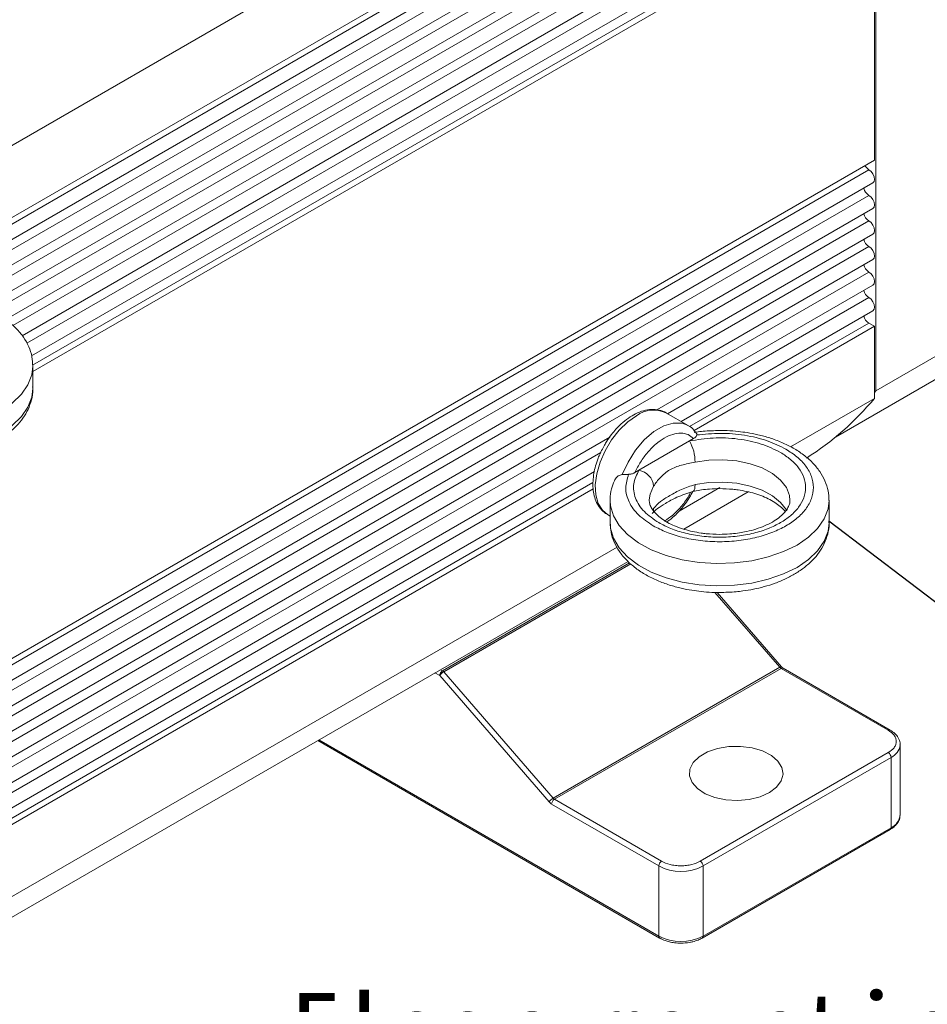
# Model space of a CAD drawing. Header units: inches. Extents: x -145 to 8431, y -8689 to -4411.
# Tile 10 of 14: x 1976 to 2073, y -8483 to -8378. Entities that reach past the tile are written whole.
import ezdxf

# ---------------------------------------------------------------- set-up
doc = ezdxf.new("R2010")
doc.units = ezdxf.units.IN
doc.header["$MEASUREMENT"] = 0
doc.layers.add('尺寸线', color=7, linetype='Continuous')

msp = doc.modelspace()

# ---------------------------------------------------------------- linework, layer by layer
at = {"color": 7, "linetype": 'Continuous', "lineweight": 15}
for p, q in [((1943.484, -8409.5965), (2067.2277, -8338.1608)), ((2067.375, -8417.3617), (2067.375, -8339.1372)), ((2067.2277, -8345.843), (1962.1088, -8406.5269)), ((1964.7218, -8407.3416), (2067.055, -8348.2659)), ((1969.0499, -8407.5649), (2067.055, -8350.9877)), ((1972.2177, -8408.4579), (2067.055, -8353.7095)), ((1974.6496, -8409.7758), (2067.055, -8356.4313)), ((1976.4039, -8411.4849), (2067.055, -8359.1531)), ((1977.4101, -8413.6258), (2067.055, -8361.8749)), ((1977.5424, -8415.3089), (2067.2277, -8363.5347)), ((2067.2277, -8363.5347), (2067.2277, -8392.7941)), ((2067.2277, -8392.7941), (1943.484, -8464.2298)), ((2066.6384, -8393.8148), (1942.8947, -8465.2505)), ((1943.3114, -8466.6527), (2067.055, -8395.217)), ((2066.6384, -8396.5366), (1942.8947, -8467.9723)), ((1943.3114, -8469.3745), (2067.055, -8397.9388)), ((1943.484, -8471.9967), (2067.055, -8400.6606)), ((1943.484, -8474.7185), (2067.055, -8403.3824)), ((2067.375, -8417.3617), (2091.5345, -8403.4147)), ((2044.0423, -8419.3892), (2067.055, -8406.1042)), ((2046.6164, -8420.625), (2067.055, -8408.826)), ((2066.6384, -8410.1456), (2067.2277, -8410.4858)), ((2048.0105, -8421.5797), (2067.2277, -8410.4858)), ((2063.0898, -8422.2806), (2082.9338, -8410.8248)), ((2067.2277, -8410.4858), (2067.2277, -8418.168)), ((1977.5424, -8417.1089), (1977.5424, -8414.7274)), ((2067.2277, -8417.5425), (2067.375, -8417.3617)), ((2067.2277, -8418.168), (2058.2933, -8423.3257)), ((2047.3714, -8421.0609), (2045.0144, -8419.7002)), ((2047.2973, -8421.0201), (2047.3714, -8421.0609)), ((1943.484, -8477.4403), (2039.0134, -8422.2923)), ((2042.1356, -8425.821), (2047.5363, -8422.7033)), ((2047.5363, -8422.7033), (2047.9644, -8422.4562)), ((1943.3114, -8480.2617), (2037.3801, -8425.957)), ((2041.7075, -8426.0682), (2042.1356, -8425.821)), ((1943.484, -8481.9215), (2037.2551, -8427.7886)), ((2050.765, -8427.6717), (2046.4041, -8430.1892)), ((2046.9128, -8432.1005), (2053.7901, -8428.1303)), ((2047.677, -8428.4539), (2047.8599, -8428.0847)), ((2039.0618, -8429.0248), (2039.0618, -8431.4064)), ((2062.3952, -8431.4064), (2062.3952, -8429.0248)), ((2038.7649, -8430.5258), (2039.0618, -8430.6972)), ((2039.0618, -8431.4064), (2039.0641, -8431.5386)), ((2039.7955, -8434.0043), (1943.484, -8489.6037)), ((1935.239, -8496.5684), (2040.9683, -8435.5321)), ((2057.3313, -8446.7735), (2050.4607, -8438.8402)), ((2032.9886, -8460.765), (2057.1481, -8446.818)), ((2033.1204, -8460.8769), (2057.2799, -8446.93)), ((2057.2799, -8446.93), (2068.7008, -8453.5231)), ((2068.9091, -8453.5025), (2057.4882, -8446.9093)), ((2032.5622, -8461.1633), (2020.9015, -8447.699)), ((2032.9886, -8460.765), (2021.3279, -8447.3007)), ((2007.8985, -8454.6229), (2044.333, -8475.6561)), ((2069.9717, -8455.054), (2069.9701, -8455.1138)), ((2069.9717, -8462.5389), (2069.9717, -8455.054)), ((2068.7008, -8455.9043), (2048.6661, -8467.4701)), ((2048.9607, -8467.9804), (2068.9954, -8456.4146)), ((2068.9954, -8456.4146), (2068.9954, -8463.8996)), ((2044.2467, -8467.9804), (2032.8258, -8461.3873)), ((2044.5413, -8467.4701), (2033.1204, -8460.8769)), ((2068.9954, -8463.8996), (2048.9607, -8475.4654)), ((2048.8744, -8475.6561), (2068.9091, -8464.0904)), ((2044.2467, -8467.9804), (2044.2467, -8475.4654)), ((2048.9607, -8475.4654), (2048.9607, -8467.9804))]:
    msp.add_line(p, q, dxfattribs=at)
at = {"color": 250, "linetype": 'Continuous', "lineweight": 15}
for p, q in [((2066.6384, -8346.8637), (1962.6732, -8406.8816)), ((2066.6384, -8349.5855), (1966.6554, -8407.3045)), ((2066.6384, -8352.3073), (1970.4024, -8407.8632)), ((2066.6384, -8355.0291), (1973.2564, -8408.9374)), ((2066.6384, -8357.7509), (1975.4181, -8410.4113)), ((2066.6384, -8360.4727), (1976.8933, -8412.2815)), ((2066.6384, -8363.1946), (1977.5213, -8414.6408)), ((2066.6384, -8399.2584), (1943.1387, -8470.5533)), ((2066.6384, -8401.9802), (1943.484, -8473.0758)), ((2066.6384, -8404.702), (1943.484, -8475.7976)), ((2066.6384, -8407.4238), (2045.1936, -8419.8037)), ((2066.6384, -8410.1456), (2047.526, -8421.179)), ((2038.0717, -8423.915), (1943.484, -8478.5194)), ((2037.232, -8427.1216), (1942.8947, -8481.5814)), ((2043.6759, -8430.1219), (2043.698, -8429.8986)), ((2041.1353, -8435.6781), (2021.1962, -8447.1887)), ((2021.3279, -8447.3007), (2041.265, -8435.7913)), ((2050.2347, -8438.8353), (2057.1481, -8446.818)), ((2021.1962, -8447.1887), (2020.9862, -8447.0675)), ((2020.9015, -8447.699), (2020.3969, -8447.4077)), ((2044.2467, -8475.4654), (2008.0205, -8454.5525))]:
    msp.add_line(p, q, dxfattribs=at)
at = {"color": 7, "linetype": 'Continuous', "lineweight": 15, "flags": 128}
for points in [[(2066.6384, -8393.8148), (2066.8639, -8393.9968), (2067.0551, -8394.2547), (2067.1828, -8394.5492), (2067.2277, -8394.8355), (2067.1828, -8395.07), (2067.0551, -8395.217), (2067.055, -8395.217)], [(2066.6384, -8396.5366), (2066.8639, -8396.7186), (2067.0551, -8396.9765), (2067.1828, -8397.271), (2067.2277, -8397.5573), (2067.1828, -8397.7918), (2067.0551, -8397.9388), (2067.055, -8397.9388)], [(2066.6384, -8399.2584), (2066.8639, -8399.4404), (2067.0551, -8399.6983), (2067.1828, -8399.9928), (2067.2277, -8400.2791), (2067.1828, -8400.5136), (2067.0551, -8400.6606), (2067.055, -8400.6606)], [(2066.6384, -8401.9802), (2066.8639, -8402.1622), (2067.0551, -8402.4201), (2067.1828, -8402.7146), (2067.2277, -8403.0009), (2067.1828, -8403.2354), (2067.0551, -8403.3824), (2067.055, -8403.3824)], [(2066.6384, -8404.702), (2066.8639, -8404.884), (2067.0551, -8405.1419), (2067.1828, -8405.4364), (2067.2277, -8405.7227), (2067.1828, -8405.9572), (2067.0551, -8406.1042), (2067.055, -8406.1042)], [(2066.6384, -8407.4238), (2066.8639, -8407.6058), (2067.0551, -8407.8637), (2067.1828, -8408.1582), (2067.2277, -8408.4445), (2067.1828, -8408.679), (2067.0551, -8408.826), (2067.055, -8408.826)], [(2056.0318, -8460.1564), (2055.0415, -8460.5999), (2053.8912, -8460.8873), (2052.6533, -8461.0004), (2051.4056, -8460.9324), (2050.2263, -8460.6873), (2049.1897, -8460.2806), (2048.3609, -8459.7378), (2047.7919, -8459.0932), (2047.5185, -8458.3871), (2047.5578, -8457.6639), (2047.9075, -8456.9691), (2048.5455, -8456.3463), (2049.4317, -8455.8347), (2050.5105, -8455.4664), (2051.7141, -8455.2645), (2052.9668, -8455.2418), (2054.19, -8455.3996), (2055.3067, -8455.7281), (2056.2468, -8456.2066), (2056.9513, -8456.805), (2057.3759, -8457.4858), (2057.4938, -8458.2061), (2057.2977, -8458.9207), (2056.8, -8459.5847), (2056.0318, -8460.1564)]]:
    msp.add_lwpolyline(points, dxfattribs=at)
at = {"color": 250, "linetype": 'Continuous', "lineweight": 15, "flags": 128}
for points in [[(1977.5424, -8414.7312), (1977.4331, -8415.6471), (1977.0244, -8416.7118), (1976.3235, -8417.7245), (1975.3486, -8418.6587), (1974.1253, -8419.4897), (1972.6857, -8420.1959), (1971.0675, -8420.7587), (1969.3133, -8421.1634), (1967.4688, -8421.3993), (1965.5827, -8421.4603), (1963.7042, -8421.3447), (1961.8826, -8421.0556), (1960.1657, -8420.6006), (1958.5986, -8419.9916), (1957.2222, -8419.2446), (1956.0728, -8418.3791), (1955.1804, -8417.4179), (1954.5684, -8416.3861), (1954.2529, -8415.3109), (1954.2092, -8414.7652)], [(1954.2113, -8417.2412), (1954.2529, -8417.6924), (1954.5684, -8418.7677), (1955.1804, -8419.7995), (1956.0728, -8420.7607), (1957.2222, -8421.6261), (1958.5986, -8422.3732), (1960.1657, -8422.9822), (1961.8826, -8423.4372), (1963.7042, -8423.7263), (1965.5827, -8423.8418), (1967.4688, -8423.7809), (1969.3133, -8423.545), (1971.0675, -8423.1403), (1972.6857, -8422.5775), (1974.1253, -8421.8713), (1975.3486, -8421.0403), (1976.3235, -8420.1061), (1977.0244, -8419.0934), (1977.4331, -8418.0286), (1977.5424, -8417.1089)], [(2041.8897, -8420.0096), (2040.9396, -8420.6774), (2040.034, -8421.5526), (2039.2152, -8422.5942), (2038.5214, -8423.7536), (2037.9851, -8424.9766), (2037.6313, -8426.206), (2037.4767, -8427.3843), (2037.5285, -8428.4563), (2037.7841, -8429.372), (2038.2318, -8430.0886), (2038.7649, -8430.5258)], [(2040.3606, -8426.2867), (2040.9686, -8424.9434), (2041.7626, -8423.6869), (2042.6975, -8422.5885), (2043.7203, -8421.7105), (2044.773, -8421.1028), (2045.7959, -8420.7998), (2046.7308, -8420.8188), (2047.2973, -8421.0201)], [(2048.1167, -8424.9661), (2049.572, -8424.7469), (2051.0739, -8424.6997), (2052.5618, -8424.8265), (2053.9761, -8425.1221), (2055.2597, -8425.5746), (2056.3611, -8426.1659), (2057.2359, -8426.8722), (2057.8491, -8427.6651), (2058.1758, -8428.5126), (2058.2283, -8429.0567)], [(2057.9006, -8430.1401), (2057.8491, -8430.0467), (2057.2359, -8429.2538), (2056.3611, -8428.5475), (2055.2597, -8427.9562), (2053.9761, -8427.5036), (2052.5618, -8427.208), (2051.0739, -8427.0813), (2049.572, -8427.1285), (2048.1167, -8427.3477)], [(2043.2288, -8428.9866), (2043.3182, -8428.3571), (2043.698, -8427.517)], [(2048.1167, -8427.3477), (2048.1055, -8427.5959), (2048.0725, -8427.7999), (2048.0188, -8427.9518), (2047.9467, -8428.0459), (2047.8888, -8428.0747)], [(2062.3952, -8429.0286), (2062.2859, -8429.9445), (2061.8772, -8431.0092), (2061.1763, -8432.022), (2060.2014, -8432.9561), (2058.9781, -8433.7872), (2057.5385, -8434.4933), (2055.9203, -8435.0561), (2054.1661, -8435.4608), (2052.3217, -8435.6967), (2050.4355, -8435.7577), (2048.557, -8435.6421), (2046.7354, -8435.353), (2045.0185, -8434.898), (2043.4514, -8434.289), (2042.0751, -8433.542), (2040.9256, -8432.6765), (2040.0332, -8431.7153), (2039.4212, -8430.6835), (2039.1057, -8429.6083), (2039.062, -8429.0626)], [(2039.0641, -8431.5386), (2039.1057, -8431.9899), (2039.4212, -8433.0651), (2040.0332, -8434.0969), (2040.9256, -8435.0581), (2042.0751, -8435.9236), (2043.4514, -8436.6706), (2045.0185, -8437.2796), (2046.7354, -8437.7346), (2048.557, -8438.0237), (2050.4355, -8438.1393), (2052.3217, -8438.0783), (2054.1661, -8437.8424), (2055.9203, -8437.4377), (2057.5385, -8436.8749), (2058.9781, -8436.1687), (2060.2014, -8435.3377), (2061.1763, -8434.4035), (2061.8772, -8433.3908), (2062.2859, -8432.3261), (2062.3952, -8431.4064)], [(2057.1481, -8446.818), (2057.2031, -8446.7892), (2057.2508, -8446.7703), (2057.2896, -8446.762), (2057.3178, -8446.7646), (2057.3313, -8446.7735)]]:
    msp.add_lwpolyline(points, dxfattribs=at)
at = {"color": 7, "linetype": 'Continuous', "lineweight": 15}
for centre, radius, start, end in [((2067.3137, -8392.7579), 1.2542, 209.46667, 237.427075), ((2067.3554, -8395.4358), 1.3137, 195.011082, 236.920871), ((2067.3554, -8398.1576), 1.3137, 195.011082, 236.920871), ((2067.3554, -8400.8794), 1.3137, 195.011082, 236.920871), ((2067.3554, -8403.6012), 1.3137, 195.011082, 236.920871), ((2067.3554, -8406.323), 1.3137, 195.011082, 236.920871), ((2067.3554, -8409.0448), 1.3137, 195.011082, 236.920871), ((2043.3229, -8398.2477), 31.1168, 302.394402, 320.194831), ((2043.7144, -8422.5045), 3.091, 65.128687, 126.181771), ((2043.316, -8424.9917), 4.8008, 0.304603, 28.467609), ((2041.7942, -8427.7032), 1.9128, 5.585127, 79.718034), ((2057.5505, -8446.4781), 0.5267, 220.191566, 239.086659), ((2021.5412, -8447.7281), 0.6403, 122.605478, 177.394522), ((2021.989, -8448.4358), 1.3136, 120.218395, 145.884003), ((2020.9256, -8447.6406), 0.5267, 40.191566, 59.086659), ((2068.3558, -8456.4437), 0.6403, 2.605478, 57.394522), ((2033.6497, -8461.9), 1.3136, 120.218395, 145.884003), ((2033.391, -8460.425), 0.5267, 220.191566, 239.086659), ((2033.4654, -8461.4164), 0.6403, 122.605478, 177.394522), ((2068.3035, -8462.3726), 1.6765, 294.374658, 354.305201), ((2068.7913, -8463.9221), 0.2054, 305.013333, 6.298848), ((2044.8864, -8468.0095), 0.6403, 122.605478, 177.394522), ((2046.6037, -8463.4314), 5.1234, 242.609672, 297.390328), ((2048.3211, -8468.0095), 0.6403, 2.605478, 57.394522), ((2046.6037, -8470.9163), 5.1234, 242.609672, 297.390328)]:
    msp.add_arc(centre, radius, start, end, dxfattribs=at)
at = {"color": 250, "linetype": 'Continuous', "lineweight": 15}
for centre, radius, start, end in [((2057.4019, -8447.1003), 0.2096, 65.692881, 125.617577), ((2068.8232, -8453.6943), 0.2104, 66.456287, 125.550748), ((2068.2874, -8454.8685), 1.7005, 294.604907, 351.706661), ((2044.4441, -8475.4908), 0.1991, 172.666608, 236.7212), ((2048.763, -8475.4907), 0.1994, 303.591244, 7.302351)]:
    msp.add_arc(centre, radius, start, end, dxfattribs=at)
at = {"color": 7, "linetype": 'Continuous', "lineweight": 15}
for points, knots in [([(1977.5292, -8414.7312), (1977.515, -8414.3934), (1977.4852, -8413.6881), (1977.136, -8412.646), (1976.5755, -8411.6339), (1975.7991, -8410.7007), (1974.8416, -8409.8664), (1973.7363, -8409.1461), (1972.5248, -8408.5485), (1971.2638, -8408.0806), (1970.0262, -8407.7421), (1968.8942, -8407.521), (1967.7965, -8407.3758), (1966.8092, -8407.2996), (1966.1462, -8407.2912), (1965.8757, -8407.2878)], [0, 0, 0, 0, 0.07826104, 0.16342108, 0.25057123, 0.33953059, 0.42903748, 0.51770335, 0.60432623, 0.68781579, 0.76480966, 0.83232503, 0.88803801, 0.95431284, 1, 1, 1, 1]), ([(1965.8757, -8424.5485), (1966.4649, -8424.5335), (1967.2942, -8424.5124), (1968.498, -8424.3725), (1969.5057, -8424.2059), (1970.6605, -8423.9315), (1971.8088, -8423.5659), (1972.9288, -8423.1011), (1973.9849, -8422.5384), (1974.9505, -8421.879), (1975.8018, -8421.1244), (1976.5142, -8420.2772), (1977.0703, -8419.3408), (1977.4217, -8418.3217), (1977.5759, -8417.4965), (1977.5242, -8417.0283), (1977.5124, -8416.9211)], [0, 0, 0, 0, 0.09798992, 0.13790711, 0.20374679, 0.27147764, 0.3435498, 0.41813169, 0.49459556, 0.57249122, 0.65144064, 0.73111068, 0.81133183, 0.89238008, 0.97537223, 1, 1, 1, 1]), ([(2045.0632, -8419.7326), (2045.0576, -8419.7281), (2044.8361, -8419.5472), (2044.2827, -8419.3858), (2043.459, -8419.2991), (2042.6131, -8419.4474), (2041.7928, -8419.7696), (2040.9922, -8420.249), (2040.2867, -8420.8194), (2039.6908, -8421.4223), (2039.1758, -8422.0391), (2038.7719, -8422.6081), (2038.5383, -8423.0004), (2038.4594, -8423.1328)], [0, 0, 0, 0, 0.0031456, 0.12406134, 0.24031344, 0.35765729, 0.47206985, 0.57994751, 0.69528763, 0.78153728, 0.85741625, 0.95188273, 1, 1, 1, 1]), ([(2041.7075, -8426.0682), (2041.8977, -8425.6885), (2042.2838, -8424.918), (2043.0592, -8423.8754), (2043.9247, -8422.9998), (2044.8359, -8422.3501), (2045.7472, -8421.9477), (2046.6127, -8421.8239), (2047.3881, -8421.9714), (2047.7742, -8422.2961), (2047.9644, -8422.4562)], [0, 0, 0, 0, 0.123198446, 0.25, 0.376801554, 0.5, 0.623198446, 0.75, 0.876801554, 1, 1, 1, 1]), ([(2048.2367, -8421.8956), (2048.1601, -8421.7816), (2047.9388, -8421.4524), (2047.5978, -8421.1498), (2047.3139, -8421.0429), (2047.2686, -8421.0258)], [0, 0, 0, 0, 0.30786566, 0.88947803, 1, 1, 1, 1]), ([(2050.7285, -8421.5852), (2050.1401, -8421.6022), (2049.312, -8421.6261), (2048.4059, -8421.7209), (2048.0898, -8421.7755), (2048.0045, -8421.7902)], [0, 0, 0, 0, 0.64194672, 0.90345019, 1, 1, 1, 1]), ([(2048.2543, -8421.8816), (2048.2549, -8421.8821), (2048.2726, -8421.8996), (2048.2882, -8421.9524), (2048.2957, -8422.0166), (2048.2914, -8422.0573), (2048.2905, -8422.0652)], [0, 0, 0, 0, 0.014762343, 0.44687099, 0.892285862, 1, 1, 1, 1]), ([(2048.2905, -8422.0652), (2049.1258, -8421.9809), (2050.825, -8421.8094), (2053.4185, -8422.0431), (2055.8521, -8422.6112), (2057.1577, -8423.2619), (2057.7996, -8423.5818)], [0, 0, 0, 0, 0.2457958, 0.5, 0.7542042, 1, 1, 1, 1]), ([(2062.382, -8429.0286), (2062.3678, -8428.6909), (2062.338, -8427.9855), (2061.9888, -8426.9434), (2061.4283, -8425.9314), (2060.6519, -8424.9981), (2059.6945, -8424.1638), (2058.5891, -8423.4435), (2057.3776, -8422.8459), (2056.1166, -8422.378), (2054.8791, -8422.0396), (2053.747, -8421.8184), (2052.6493, -8421.6732), (2051.662, -8421.5971), (2050.999, -8421.5887), (2050.7285, -8421.5852)], [0, 0, 0, 0, 0.07826104, 0.16342108, 0.25057123, 0.33953059, 0.42903748, 0.51770335, 0.60432623, 0.68781579, 0.76480966, 0.83232503, 0.88803801, 0.95431284, 1, 1, 1, 1]), ([(2057.2103, -8423.922), (2056.5574, -8423.6016), (2055.2242, -8422.9472), (2052.7074, -8422.4288), (2050.0453, -8422.2948), (2048.361, -8422.569), (2047.5363, -8422.7033)], [0, 0, 0, 0, 0.24484387, 0.5, 0.75515613, 1, 1, 1, 1]), ([(2047.9644, -8422.4562), (2048.0114, -8422.4263), (2048.107, -8422.3656), (2048.204, -8422.2651), (2048.2687, -8422.1638), (2048.2832, -8422.0984), (2048.2905, -8422.0652)], [0, 0, 0, 0, 0.27273123, 0.55449025, 0.77395127, 1, 1, 1, 1]), ([(2038.4594, -8423.1328), (2038.2569, -8423.5135), (2037.9723, -8424.0483), (2037.6601, -8424.8645), (2037.4471, -8425.5566), (2037.2833, -8426.3643), (2037.2102, -8427.1769), (2037.2435, -8427.9785), (2037.3977, -8428.7399), (2037.6834, -8429.4453), (2038.1286, -8430.046), (2038.5326, -8430.4341), (2038.8108, -8430.5391), (2038.8503, -8430.554)], [0, 0, 0, 0, 0.13368712, 0.18781195, 0.27665716, 0.36729045, 0.46316035, 0.5619407, 0.66310085, 0.76622793, 0.87172458, 0.98179876, 1, 1, 1, 1]), ([(2057.7996, -8423.5818), (2058.2079, -8423.8441), (2059.049, -8424.3842), (2059.9735, -8425.3721), (2060.5884, -8426.4803), (2060.7995, -8427.664), (2060.5876, -8428.8469), (2059.9767, -8429.9576), (2059.0377, -8430.9371), (2057.8391, -8431.7688), (2056.3984, -8432.4607), (2054.7017, -8433.0028), (2052.7779, -8433.3554), (2050.7287, -8433.4777), (2048.6782, -8433.3559), (2046.7586, -8433.0009), (2045.0473, -8432.4672), (2044.1117, -8431.9816), (2043.6574, -8431.7459)], [0, 0, 0, 0, 0.05825802, 0.12000566, 0.18432041, 0.25, 0.31567959, 0.37999434, 0.44174198, 0.5, 0.55825802, 0.62000566, 0.68432041, 0.75, 0.81567959, 0.87999434, 0.94174198, 1, 1, 1, 1]), ([(2044.2467, -8431.4057), (2044.6631, -8431.6218), (2045.5207, -8432.0669), (2047.0894, -8432.5561), (2048.849, -8432.8815), (2050.7287, -8432.9933), (2052.6071, -8432.8811), (2054.3706, -8432.5579), (2055.9259, -8432.061), (2057.2466, -8431.4267), (2058.3453, -8430.6643), (2059.206, -8429.7664), (2059.766, -8428.7484), (2059.9602, -8427.664), (2059.7667, -8426.5789), (2059.2031, -8425.5631), (2058.3557, -8424.6575), (2057.5846, -8424.1624), (2057.2103, -8423.922)], [0, 0, 0, 0, 0.05825802, 0.12000566, 0.18432041, 0.25, 0.31567959, 0.37999434, 0.44174198, 0.5, 0.55825802, 0.62000566, 0.68432041, 0.75, 0.81567959, 0.87999434, 0.94174198, 1, 1, 1, 1]), ([(2043.698, -8427.517), (2043.9163, -8427.2025), (2044.3527, -8426.5739), (2045.3894, -8425.7148), (2046.6403, -8425.2533), (2047.6238, -8425.062), (2048.1167, -8424.9661)], [0, 0, 0, 0, 0.25022858, 0.5001643, 0.74950102, 1, 1, 1, 1]), ([(2041.0302, -8426.2565), (2041.0854, -8426.2525), (2041.1973, -8426.2443), (2041.3565, -8426.2112), (2041.5057, -8426.1649), (2041.6215, -8426.1157), (2041.6849, -8426.0806), (2041.7075, -8426.0682)], [0, 0, 0, 0, 0.2167414, 0.44025117, 0.65673951, 0.87805138, 1, 1, 1, 1]), ([(2042.1356, -8425.821), (2041.903, -8426.2972), (2041.428, -8427.2695), (2041.6601, -8428.8063), (2042.5581, -8430.2592), (2043.6916, -8431.0289), (2044.2467, -8431.4057)], [0, 0, 0, 0, 0.24484387, 0.5, 0.75515613, 1, 1, 1, 1]), ([(2039.5218, -8426.9377), (2039.4092, -8427.2261), (2039.1634, -8427.8559), (2039.0308, -8428.5909), (2039.0735, -8429.0128), (2039.0796, -8429.0737)], [0, 0, 0, 0, 0.419530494, 0.916251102, 1, 1, 1, 1]), ([(2039.5144, -8426.9337), (2039.5895, -8426.7993), (2039.7393, -8426.5314), (2040.0659, -8426.3294), (2040.2809, -8426.2983), (2040.3606, -8426.2867)], [0, 0, 0, 0, 0.3881054, 0.7732262, 1, 1, 1, 1]), ([(2041.0302, -8426.2565), (2040.9762, -8426.2585), (2040.8666, -8426.2627), (2040.7055, -8426.2684), (2040.5511, -8426.2756), (2040.4377, -8426.282), (2040.3771, -8426.2857), (2040.3606, -8426.2867)], [0, 0, 0, 0, 0.22511289, 0.45687624, 0.68193239, 0.91312914, 1, 1, 1, 1]), ([(2043.6574, -8431.7459), (2043.1033, -8431.3754), (2041.976, -8430.6217), (2040.992, -8429.2168), (2040.5871, -8427.7196), (2040.8842, -8426.7387), (2041.0302, -8426.2565)], [0, 0, 0, 0, 0.2457958, 0.5, 0.7542042, 1, 1, 1, 1]), ([(2043.5496, -8430.4456), (2043.6984, -8430.2746), (2043.9693, -8429.9632), (2044.9809, -8429.3357), (2046.23, -8428.6185), (2047.2963, -8428.2687), (2047.8847, -8428.0756)], [0, 0, 0, 0, 0.2539138, 0.46227142, 0.70325715, 1, 1, 1, 1]), ([(2048.1167, -8427.3477), (2047.6238, -8427.5042), (2046.6403, -8427.8165), (2045.3894, -8428.5524), (2044.3527, -8429.137), (2043.9163, -8429.6446), (2043.698, -8429.8986)], [0, 0, 0, 0, 0.25049898, 0.4998357, 0.74977142, 1, 1, 1, 1]), ([(2047.8903, -8428.0808), (2047.949, -8428.0661), (2048.2433, -8427.9927), (2048.8353, -8427.9045), (2049.7218, -8427.8047), (2050.8431, -8427.7635), (2051.8718, -8427.8149), (2052.8307, -8427.9324), (2053.6205, -8428.0746), (2054.5013, -8428.3017), (2055.3415, -8428.5939), (2056.1152, -8428.9472), (2056.7857, -8429.3464), (2057.3446, -8429.7758), (2057.6008, -8430.0614), (2057.7294, -8430.2047)], [0, 0, 0, 0, 0.0161656, 0.081040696, 0.152139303, 0.241695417, 0.359743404, 0.407753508, 0.486494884, 0.566795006, 0.651245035, 0.737384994, 0.824348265, 0.91182066, 1, 1, 1, 1]), ([(2050.7285, -8432.6499), (2050.2535, -8432.6369), (2049.5852, -8432.6185), (2048.6263, -8432.4981), (2047.8365, -8432.3568), (2046.9558, -8432.1294), (2046.1154, -8431.8372), (2045.3423, -8431.484), (2044.6696, -8431.0844), (2044.118, -8430.6557), (2043.6979, -8430.2166), (2043.413, -8429.7838), (2043.2497, -8429.378), (2043.24, -8429.1316), (2043.235, -8429.0052)], [0, 0, 0, 0, 0.11230691, 0.15798212, 0.23289403, 0.30928888, 0.38963181, 0.47158249, 0.55431644, 0.63753475, 0.72177261, 0.80850403, 0.90178574, 1, 1, 1, 1]), ([(2045.1139, -8431.3309), (2045.1165, -8431.3293), (2045.3918, -8431.1652), (2045.8483, -8430.759), (2046.4458, -8430.1661), (2046.9605, -8429.5471), (2047.3644, -8428.9787), (2047.5981, -8428.5863), (2047.677, -8428.4539)], [0, 0, 0, 0, 0.00258786, 0.27646228, 0.48126156, 0.66143572, 0.88574582, 1, 1, 1, 1]), ([(2058.2217, -8429.0411), (2058.2237, -8429.0574), (2058.2449, -8429.232), (2058.1537, -8429.5341), (2057.9088, -8430.0226), (2057.4979, -8430.5108), (2056.9198, -8430.9969), (2056.1848, -8431.4512), (2055.3272, -8431.8464), (2054.389, -8432.1654), (2053.4864, -8432.3846), (2052.6242, -8432.5291), (2051.7344, -8432.6282), (2051.0885, -8432.6421), (2050.7285, -8432.6499)], [0, 0, 0, 0, 0.01248999, 0.13395415, 0.23264652, 0.3281848, 0.4226629, 0.51628472, 0.6088812, 0.69796309, 0.78331963, 0.84564912, 0.91395793, 1, 1, 1, 1]), ([(2050.7285, -8438.8459), (2051.3177, -8438.8309), (2052.147, -8438.8098), (2053.3508, -8438.6699), (2054.3585, -8438.5033), (2055.5134, -8438.2289), (2056.6616, -8437.8633), (2057.7816, -8437.3985), (2058.8378, -8436.8359), (2059.8033, -8436.1764), (2060.6546, -8435.4218), (2061.3671, -8434.5747), (2061.9231, -8433.6382), (2062.2745, -8432.6191), (2062.4287, -8431.794), (2062.3771, -8431.3257), (2062.3652, -8431.2186)], [0, 0, 0, 0, 0.097989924, 0.137907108, 0.203746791, 0.271477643, 0.343549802, 0.418131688, 0.494595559, 0.572491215, 0.65144064, 0.731110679, 0.811331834, 0.892380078, 0.97537223, 1, 1, 1, 1]), ([(2039.0901, -8431.5751), (2039.103, -8431.8549), (2039.133, -8432.502), (2039.4696, -8433.4875), (2040.0283, -8434.4998), (2040.8052, -8435.433), (2041.7625, -8436.2673), (2042.8679, -8436.9876), (2044.0794, -8437.5852), (2045.3404, -8438.0532), (2046.578, -8438.3916), (2047.71, -8438.6127), (2048.8077, -8438.758), (2049.795, -8438.8341), (2050.458, -8438.8425), (2050.7285, -8438.8459)], [0, 0, 0, 0, 0.06573442, 0.15205181, 0.24038634, 0.33055468, 0.42127799, 0.51114884, 0.59894895, 0.68357314, 0.76161338, 0.8300463, 0.88651643, 0.95369195, 1, 1, 1, 1]), ([(2057.4881, -8446.9092), (2057.4877, -8446.909), (2057.4721, -8446.9016), (2057.4256, -8446.8674), (2057.3719, -8446.8198), (2057.3423, -8446.7845), (2057.3319, -8446.7721)], [0, 0, 0, 0, 0.00939211, 0.45688701, 0.80897185, 1, 1, 1, 1]), ([(2068.7008, -8453.5231), (2068.9325, -8453.6888), (2069.2901, -8453.9447), (2069.514, -8454.3704), (2069.5756, -8454.7136), (2069.514, -8455.057), (2069.2902, -8455.4827), (2068.9325, -8455.7386), (2068.7008, -8455.9043)], [0, 0, 0, 0, 0.23944294, 0.36967255, 0.49999996, 0.6302296, 0.76055706, 1, 1, 1, 1]), ([(2069.9435, -8455.1244), (2069.9535, -8455.0416), (2069.9868, -8454.7676), (2069.7997, -8454.3212), (2069.444, -8453.8525), (2069.0813, -8453.6206), (2068.903, -8453.5066)], [0, 0, 0, 0, 0.130071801, 0.429967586, 0.719842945, 1, 1, 1, 1]), ([(2068.9059, -8464.0881), (2068.9207, -8464.0809), (2069.1064, -8463.9906), (2069.3956, -8463.7551), (2069.7355, -8463.3711), (2069.9402, -8462.9739), (2069.9426, -8462.7082), (2069.9435, -8462.6094)], [0, 0, 0, 0, 0.0224759, 0.28292951, 0.55213737, 0.833347, 1, 1, 1, 1]), ([(2048.6661, -8467.4701), (2048.3791, -8467.6038), (2047.9359, -8467.8103), (2047.1985, -8467.9395), (2046.6039, -8467.9751), (2046.0091, -8467.9396), (2045.2717, -8467.8104), (2044.8284, -8467.6038), (2044.5413, -8467.4701)], [0, 0, 0, 0, 0.23944294, 0.36967255, 0.49999996, 0.6302296, 0.76055706, 1, 1, 1, 1]), ([(2044.3391, -8475.6521), (2044.3555, -8475.6641), (2044.5157, -8475.7811), (2044.8739, -8475.9154), (2045.3868, -8476.075), (2045.9542, -8476.1814), (2046.3741, -8476.1967), (2046.6037, -8476.2051)], [0, 0, 0, 0, 0.029907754, 0.292091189, 0.494981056, 0.72372904, 1, 1, 1, 1]), ([(2046.6037, -8476.2051), (2046.9188, -8476.1903), (2047.3598, -8476.1695), (2047.9659, -8476.0343), (2048.4296, -8475.8894), (2048.7285, -8475.73), (2048.8714, -8475.6538)], [0, 0, 0, 0, 0.3778916, 0.52888267, 0.77478258, 1, 1, 1, 1])]:
    msp.add_open_spline(points, degree=3, knots=knots, dxfattribs=at)
at = {"color": 250, "linetype": 'Continuous', "lineweight": 15}
msp.add_open_spline([(2047.6384, -8428.1661), (2047.5495, -8428.3392), (2047.2609, -8428.9009), (2046.6092, -8429.7471), (2045.7481, -8430.6397), (2045.1371, -8431.0397), (2044.8359, -8431.2368)], degree=3, knots=[0, 0, 0, 0, 0.13033997, 0.42299864, 0.71565732, 1, 1, 1, 1], dxfattribs=at)
at = {"color": 7, "linetype": 'Continuous', "lineweight": 15}
msp.add_open_spline([(2032.8258, -8461.3873), (2032.78, -8461.3578), (2032.6885, -8461.299), (2032.6043, -8461.2085), (2032.5622, -8461.1633)], degree=3, dxfattribs=at)
at = {"layer": '尺寸线', "color": 3}
msp.add_line((2062.3652, -8431.2186), (2083.9561, -8447.6391), dxfattribs=at)

# ---------------------------------------------------------------- texts
at = {"insert": (2004.8482, -8481.5043), "char_height": 8, "width": 1048.110511, "attachment_point": 1}
msp.add_mtext('{\\fKaiTi_GB2312|b0|i0|c134|p49;Floor mounting plate}', dxfattribs=at)

doc.saveas('drawing.dxf')
